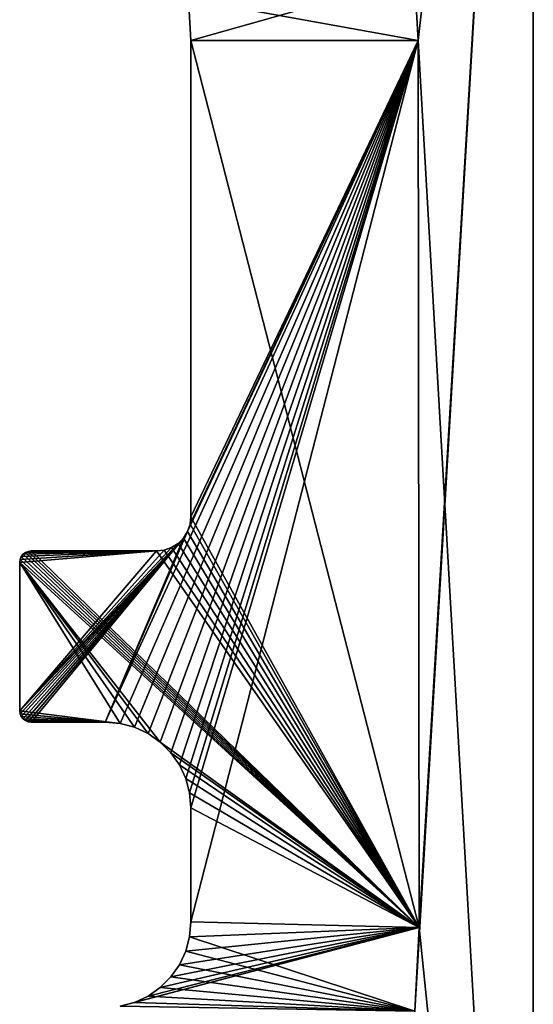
# Model space of a CAD drawing. Header units: millimetres. Extents: x 94.7 to 114.7, y -1235.4 to -1202.9.
# Tile 11 of 23: x 110.2 to 114.7, y -1225.3 to -1216.7. Entities that reach past the tile are written whole.
import ezdxf

# ---------------------------------------------------------------- set-up
doc = ezdxf.new("R2010")
doc.units = ezdxf.units.MM
doc.header["$LTSCALE"] = 65.185185
for name, color, linetype in [('1', 7, 'CONTINUOUS'), ('10', 7, 'CONTINUOUS'), ('11', 7, 'CONTINUOUS'), ('14', 7, 'CONTINUOUS'), ('15', 7, 'CONTINUOUS'), ('16', 7, 'CONTINUOUS'), ('2', 7, 'CONTINUOUS'), ('21', 7, 'CONTINUOUS'), ('22', 7, 'CONTINUOUS'), ('24', 7, 'CONTINUOUS'), ('4', 7, 'CONTINUOUS')]:
    doc.layers.add(name, color=color, linetype=linetype)

msp = doc.modelspace()

# ---------------------------------------------------------------- linework, layer by layer
at = {"layer": '1', "linetype": 'Continuous'}
for points in [[(113.6447, -1216.3276, 2055.5234), (114.6855, -1207.9051, 2055.5234), (113.676, -1216.8824, 2055.5234), (113.6447, -1216.3276, 2055.5234)], [(114.6855, -1234.4051, 2055.5234), (113.676, -1216.8824, 2055.5234), (114.6855, -1207.9051, 2055.5234), (114.6855, -1234.4051, 2055.5234)], [(113.676, -1216.8824, 2055.5234), (114.6855, -1234.4051, 2055.5234), (113.6855, -1224.6551, 2055.5234), (113.676, -1216.8824, 2055.5234)], [(113.6855, -1224.6551, 2055.5234), (114.6855, -1234.4051, 2055.5234), (113.6465, -1225.3878, 2055.5234), (113.6855, -1224.6551, 2055.5234)]]:
    msp.add_3dface(points, dxfattribs=at)
at = {"layer": '10', "linetype": 'Continuous'}
for points in [[(111.6855, -1216.8824, 2817.2234), (113.6447, -1216.3276, 2817.2234), (111.6635, -1216.5197, 2817.2234), (111.6855, -1216.8824, 2817.2234)], [(113.676, -1216.8824, 2817.2234), (113.6447, -1216.3276, 2817.2234), (111.6855, -1216.8824, 2817.2234), (113.676, -1216.8824, 2817.2234)], [(111.0657, -1222.8665, 2817.2234), (113.676, -1216.8824, 2817.2234), (110.9355, -1222.8551, 2817.2234), (111.0657, -1222.8665, 2817.2234)], [(110.9355, -1222.8551, 2817.2234), (113.676, -1216.8824, 2817.2234), (111.6558, -1221.1853, 2817.2234), (110.9355, -1222.8551, 2817.2234)], [(111.192, -1222.9003, 2817.2234), (113.676, -1216.8824, 2817.2234), (111.0657, -1222.8665, 2817.2234), (111.192, -1222.9003, 2817.2234)], [(111.3105, -1222.9556, 2817.2234), (113.676, -1216.8824, 2817.2234), (111.192, -1222.9003, 2817.2234), (111.3105, -1222.9556, 2817.2234)], [(111.4176, -1223.0306, 2817.2234), (113.676, -1216.8824, 2817.2234), (111.3105, -1222.9556, 2817.2234), (111.4176, -1223.0306, 2817.2234)], [(111.51, -1223.123, 2817.2234), (113.676, -1216.8824, 2817.2234), (111.4176, -1223.0306, 2817.2234), (111.51, -1223.123, 2817.2234)], [(111.585, -1223.2301, 2817.2234), (113.676, -1216.8824, 2817.2234), (111.51, -1223.123, 2817.2234), (111.585, -1223.2301, 2817.2234)], [(111.6403, -1223.3486, 2817.2234), (113.676, -1216.8824, 2817.2234), (111.585, -1223.2301, 2817.2234), (111.6403, -1223.3486, 2817.2234)], [(111.6741, -1223.4749, 2817.2234), (113.676, -1216.8824, 2817.2234), (111.6403, -1223.3486, 2817.2234), (111.6741, -1223.4749, 2817.2234)], [(111.6558, -1221.1853, 2817.2234), (113.676, -1216.8824, 2817.2234), (111.678, -1221.1219, 2817.2234), (111.6558, -1221.1853, 2817.2234)], [(111.6855, -1223.6051, 2817.2234), (113.676, -1216.8824, 2817.2234), (111.6741, -1223.4749, 2817.2234), (111.6855, -1223.6051, 2817.2234)], [(111.678, -1221.1219, 2817.2234), (113.676, -1216.8824, 2817.2234), (111.6855, -1221.0551, 2817.2234), (111.678, -1221.1219, 2817.2234)], [(113.6855, -1224.6551, 2817.2234), (113.676, -1216.8824, 2817.2234), (111.6855, -1224.6051, 2817.2234), (113.6855, -1224.6551, 2817.2234)], [(111.6855, -1224.6051, 2817.2234), (113.676, -1216.8824, 2817.2234), (111.6855, -1223.6051, 2817.2234), (111.6855, -1224.6051, 2817.2234)], [(111.6855, -1221.0551, 2817.2234), (113.676, -1216.8824, 2817.2234), (111.6855, -1216.8824, 2817.2234), (111.6855, -1221.0551, 2817.2234)], [(111.62, -1221.2422, 2817.2234), (110.9355, -1222.8551, 2817.2234), (111.6558, -1221.1853, 2817.2234), (111.62, -1221.2422, 2817.2234)], [(111.5725, -1221.2897, 2817.2234), (110.1855, -1222.7551, 2817.2234), (111.62, -1221.2422, 2817.2234), (111.5725, -1221.2897, 2817.2234)], [(110.1855, -1222.7551, 2817.2234), (110.1889, -1222.781, 2817.2234), (111.62, -1221.2422, 2817.2234), (110.1855, -1222.7551, 2817.2234)], [(111.5157, -1221.3254, 2817.2234), (110.1855, -1222.7551, 2817.2234), (111.5725, -1221.2897, 2817.2234), (111.5157, -1221.3254, 2817.2234)], [(110.1889, -1222.781, 2817.2234), (110.1989, -1222.8051, 2817.2234), (111.62, -1221.2422, 2817.2234), (110.1889, -1222.781, 2817.2234)], [(110.1989, -1222.8051, 2817.2234), (110.2148, -1222.8258, 2817.2234), (111.62, -1221.2422, 2817.2234), (110.1989, -1222.8051, 2817.2234)], [(110.2148, -1222.8258, 2817.2234), (110.2355, -1222.8417, 2817.2234), (111.62, -1221.2422, 2817.2234), (110.2148, -1222.8258, 2817.2234)], [(110.2355, -1222.8417, 2817.2234), (110.2596, -1222.8517, 2817.2234), (111.62, -1221.2422, 2817.2234), (110.2355, -1222.8417, 2817.2234)], [(110.2596, -1222.8517, 2817.2234), (110.2855, -1222.8551, 2817.2234), (111.62, -1221.2422, 2817.2234), (110.2596, -1222.8517, 2817.2234)], [(110.2855, -1222.8551, 2817.2234), (110.9355, -1222.8551, 2817.2234), (111.62, -1221.2422, 2817.2234), (110.2855, -1222.8551, 2817.2234)], [(111.4523, -1221.3476, 2817.2234), (110.1855, -1222.7551, 2817.2234), (111.5157, -1221.3254, 2817.2234), (111.4523, -1221.3476, 2817.2234)], [(111.3855, -1221.3551, 2817.2234), (110.1855, -1222.7551, 2817.2234), (111.4523, -1221.3476, 2817.2234), (111.3855, -1221.3551, 2817.2234)], [(110.1889, -1221.4292, 2817.2234), (110.1855, -1221.4551, 2817.2234), (111.3855, -1221.3551, 2817.2234), (110.1889, -1221.4292, 2817.2234)], [(110.1855, -1221.4551, 2817.2234), (110.1855, -1222.7551, 2817.2234), (111.3855, -1221.3551, 2817.2234), (110.1855, -1221.4551, 2817.2234)], [(110.1989, -1221.4051, 2817.2234), (110.1889, -1221.4292, 2817.2234), (111.3855, -1221.3551, 2817.2234), (110.1989, -1221.4051, 2817.2234)], [(110.2148, -1221.3844, 2817.2234), (110.1989, -1221.4051, 2817.2234), (111.3855, -1221.3551, 2817.2234), (110.2148, -1221.3844, 2817.2234)], [(110.2355, -1221.3685, 2817.2234), (110.2148, -1221.3844, 2817.2234), (111.3855, -1221.3551, 2817.2234), (110.2355, -1221.3685, 2817.2234)], [(110.2596, -1221.3585, 2817.2234), (110.2355, -1221.3685, 2817.2234), (111.3855, -1221.3551, 2817.2234), (110.2596, -1221.3585, 2817.2234)], [(110.2855, -1221.3551, 2817.2234), (110.2596, -1221.3585, 2817.2234), (111.3855, -1221.3551, 2817.2234), (110.2855, -1221.3551, 2817.2234)], [(113.6465, -1225.3878, 2817.2234), (113.6855, -1224.6551, 2817.2234), (111.0657, -1225.3437, 2817.2234), (113.6465, -1225.3878, 2817.2234)], [(111.0657, -1225.3437, 2817.2234), (113.6855, -1224.6551, 2817.2234), (111.192, -1225.3099, 2817.2234), (111.0657, -1225.3437, 2817.2234)], [(111.192, -1225.3099, 2817.2234), (113.6855, -1224.6551, 2817.2234), (111.3105, -1225.2546, 2817.2234), (111.192, -1225.3099, 2817.2234)], [(111.3105, -1225.2546, 2817.2234), (113.6855, -1224.6551, 2817.2234), (111.4176, -1225.1796, 2817.2234), (111.3105, -1225.2546, 2817.2234)], [(111.4176, -1225.1796, 2817.2234), (113.6855, -1224.6551, 2817.2234), (111.51, -1225.0872, 2817.2234), (111.4176, -1225.1796, 2817.2234)], [(111.51, -1225.0872, 2817.2234), (113.6855, -1224.6551, 2817.2234), (111.585, -1224.9801, 2817.2234), (111.51, -1225.0872, 2817.2234)], [(111.585, -1224.9801, 2817.2234), (113.6855, -1224.6551, 2817.2234), (111.6403, -1224.8616, 2817.2234), (111.585, -1224.9801, 2817.2234)], [(111.6403, -1224.8616, 2817.2234), (113.6855, -1224.6551, 2817.2234), (111.6741, -1224.7353, 2817.2234), (111.6403, -1224.8616, 2817.2234)], [(111.6741, -1224.7353, 2817.2234), (113.6855, -1224.6551, 2817.2234), (111.6855, -1224.6051, 2817.2234), (111.6741, -1224.7353, 2817.2234)]]:
    msp.add_3dface(points, dxfattribs=at)
at = {"layer": '11', "linetype": 'Continuous'}
for points in [[(113.6447, -1216.3276, 2056.8234), (113.676, -1216.8824, 2056.8234), (111.6635, -1216.5197, 2056.8234), (113.6447, -1216.3276, 2056.8234)], [(111.6635, -1216.5197, 2056.8234), (113.676, -1216.8824, 2056.8234), (111.6855, -1216.8824, 2056.8234), (111.6635, -1216.5197, 2056.8234)], [(113.676, -1216.8824, 2056.8234), (113.6855, -1224.6551, 2056.8234), (111.6855, -1216.8824, 2056.8234), (113.676, -1216.8824, 2056.8234)], [(111.6855, -1216.8824, 2056.8234), (113.6855, -1224.6551, 2056.8234), (111.6855, -1221.0551, 2056.8234), (111.6855, -1216.8824, 2056.8234)], [(111.6855, -1221.0551, 2056.8234), (113.6855, -1224.6551, 2056.8234), (111.678, -1221.1219, 2056.8234), (111.6855, -1221.0551, 2056.8234)], [(111.678, -1221.1219, 2056.8234), (113.6855, -1224.6551, 2056.8234), (111.6558, -1221.1853, 2056.8234), (111.678, -1221.1219, 2056.8234)], [(111.6558, -1221.1853, 2056.8234), (113.6855, -1224.6551, 2056.8234), (111.62, -1221.2422, 2056.8234), (111.6558, -1221.1853, 2056.8234)], [(111.5725, -1221.2897, 2056.8234), (113.6855, -1224.6551, 2056.8234), (111.5157, -1221.3254, 2056.8234), (111.5725, -1221.2897, 2056.8234)], [(111.62, -1221.2422, 2056.8234), (113.6855, -1224.6551, 2056.8234), (111.5725, -1221.2897, 2056.8234), (111.62, -1221.2422, 2056.8234)], [(110.1989, -1221.4051, 2056.8234), (113.6855, -1224.6551, 2056.8234), (110.1889, -1221.4292, 2056.8234), (110.1989, -1221.4051, 2056.8234)], [(110.2148, -1221.3844, 2056.8234), (113.6855, -1224.6551, 2056.8234), (110.1989, -1221.4051, 2056.8234), (110.2148, -1221.3844, 2056.8234)], [(110.2355, -1221.3685, 2056.8234), (113.6855, -1224.6551, 2056.8234), (110.2148, -1221.3844, 2056.8234), (110.2355, -1221.3685, 2056.8234)], [(110.2596, -1221.3585, 2056.8234), (113.6855, -1224.6551, 2056.8234), (110.2355, -1221.3685, 2056.8234), (110.2596, -1221.3585, 2056.8234)], [(110.2855, -1221.3551, 2056.8234), (113.6855, -1224.6551, 2056.8234), (110.2596, -1221.3585, 2056.8234), (110.2855, -1221.3551, 2056.8234)], [(111.3855, -1221.3551, 2056.8234), (113.6855, -1224.6551, 2056.8234), (110.2855, -1221.3551, 2056.8234), (111.3855, -1221.3551, 2056.8234)], [(111.4523, -1221.3476, 2056.8234), (113.6855, -1224.6551, 2056.8234), (111.3855, -1221.3551, 2056.8234), (111.4523, -1221.3476, 2056.8234)], [(111.5157, -1221.3254, 2056.8234), (113.6855, -1224.6551, 2056.8234), (111.4523, -1221.3476, 2056.8234), (111.5157, -1221.3254, 2056.8234)], [(110.1889, -1221.4292, 2056.8234), (113.6855, -1224.6551, 2056.8234), (110.1855, -1221.4551, 2056.8234), (110.1889, -1221.4292, 2056.8234)], [(110.1855, -1221.4551, 2056.8234), (113.6855, -1224.6551, 2056.8234), (111.4176, -1223.0306, 2056.8234), (110.1855, -1221.4551, 2056.8234)], [(111.0657, -1222.8665, 2056.8234), (110.1855, -1221.4551, 2056.8234), (111.192, -1222.9003, 2056.8234), (111.0657, -1222.8665, 2056.8234)], [(111.192, -1222.9003, 2056.8234), (110.1855, -1221.4551, 2056.8234), (111.3105, -1222.9556, 2056.8234), (111.192, -1222.9003, 2056.8234)], [(111.3105, -1222.9556, 2056.8234), (110.1855, -1221.4551, 2056.8234), (111.4176, -1223.0306, 2056.8234), (111.3105, -1222.9556, 2056.8234)], [(110.1855, -1222.7551, 2056.8234), (110.1855, -1221.4551, 2056.8234), (111.0657, -1222.8665, 2056.8234), (110.1855, -1222.7551, 2056.8234)], [(110.1889, -1222.781, 2056.8234), (110.1855, -1222.7551, 2056.8234), (111.0657, -1222.8665, 2056.8234), (110.1889, -1222.781, 2056.8234)], [(110.1989, -1222.8051, 2056.8234), (110.1889, -1222.781, 2056.8234), (110.9355, -1222.8551, 2056.8234), (110.1989, -1222.8051, 2056.8234)], [(110.9355, -1222.8551, 2056.8234), (110.1889, -1222.781, 2056.8234), (111.0657, -1222.8665, 2056.8234), (110.9355, -1222.8551, 2056.8234)], [(110.2148, -1222.8258, 2056.8234), (110.1989, -1222.8051, 2056.8234), (110.9355, -1222.8551, 2056.8234), (110.2148, -1222.8258, 2056.8234)], [(110.2355, -1222.8417, 2056.8234), (110.2148, -1222.8258, 2056.8234), (110.9355, -1222.8551, 2056.8234), (110.2355, -1222.8417, 2056.8234)], [(110.2596, -1222.8517, 2056.8234), (110.2355, -1222.8417, 2056.8234), (110.9355, -1222.8551, 2056.8234), (110.2596, -1222.8517, 2056.8234)], [(110.2855, -1222.8551, 2056.8234), (110.2596, -1222.8517, 2056.8234), (110.9355, -1222.8551, 2056.8234), (110.2855, -1222.8551, 2056.8234)], [(111.4176, -1223.0306, 2056.8234), (113.6855, -1224.6551, 2056.8234), (111.51, -1223.123, 2056.8234), (111.4176, -1223.0306, 2056.8234)], [(111.51, -1223.123, 2056.8234), (113.6855, -1224.6551, 2056.8234), (111.585, -1223.2301, 2056.8234), (111.51, -1223.123, 2056.8234)], [(111.585, -1223.2301, 2056.8234), (113.6855, -1224.6551, 2056.8234), (111.6403, -1223.3486, 2056.8234), (111.585, -1223.2301, 2056.8234)], [(111.6403, -1223.3486, 2056.8234), (113.6855, -1224.6551, 2056.8234), (111.6741, -1223.4749, 2056.8234), (111.6403, -1223.3486, 2056.8234)], [(111.6741, -1223.4749, 2056.8234), (113.6855, -1224.6551, 2056.8234), (111.6855, -1223.6051, 2056.8234), (111.6741, -1223.4749, 2056.8234)], [(111.6855, -1223.6051, 2056.8234), (113.6855, -1224.6551, 2056.8234), (111.6855, -1224.6051, 2056.8234), (111.6855, -1223.6051, 2056.8234)], [(111.6855, -1224.6051, 2056.8234), (113.6855, -1224.6551, 2056.8234), (111.6741, -1224.7353, 2056.8234), (111.6855, -1224.6051, 2056.8234)], [(113.6855, -1224.6551, 2056.8234), (113.6465, -1225.3878, 2056.8234), (111.6741, -1224.7353, 2056.8234), (113.6855, -1224.6551, 2056.8234)], [(111.6741, -1224.7353, 2056.8234), (113.6465, -1225.3878, 2056.8234), (111.6403, -1224.8616, 2056.8234), (111.6741, -1224.7353, 2056.8234)], [(111.6403, -1224.8616, 2056.8234), (113.6465, -1225.3878, 2056.8234), (111.585, -1224.9801, 2056.8234), (111.6403, -1224.8616, 2056.8234)], [(111.585, -1224.9801, 2056.8234), (113.6465, -1225.3878, 2056.8234), (111.51, -1225.0872, 2056.8234), (111.585, -1224.9801, 2056.8234)], [(111.51, -1225.0872, 2056.8234), (113.6465, -1225.3878, 2056.8234), (111.4176, -1225.1796, 2056.8234), (111.51, -1225.0872, 2056.8234)], [(111.4176, -1225.1796, 2056.8234), (113.6465, -1225.3878, 2056.8234), (111.3105, -1225.2546, 2056.8234), (111.4176, -1225.1796, 2056.8234)], [(111.3105, -1225.2546, 2056.8234), (113.6465, -1225.3878, 2056.8234), (111.192, -1225.3099, 2056.8234), (111.3105, -1225.2546, 2056.8234)], [(111.192, -1225.3099, 2056.8234), (113.6465, -1225.3878, 2056.8234), (111.0657, -1225.3437, 2056.8234), (111.192, -1225.3099, 2056.8234)]]:
    msp.add_3dface(points, dxfattribs=at)
at = {"layer": '14', "linetype": 'Continuous'}
for points in [[(110.9355, -1222.8551, 2817.2234), (110.9355, -1222.8551, 2056.8234), (111.0657, -1222.8665, 2056.8234), (110.9355, -1222.8551, 2817.2234)], [(111.0657, -1222.8665, 2817.2234), (110.9355, -1222.8551, 2817.2234), (111.0657, -1222.8665, 2056.8234), (111.0657, -1222.8665, 2817.2234)], [(111.0657, -1222.8665, 2817.2234), (111.0657, -1222.8665, 2056.8234), (111.192, -1222.9003, 2056.8234), (111.0657, -1222.8665, 2817.2234)], [(111.192, -1222.9003, 2817.2234), (111.0657, -1222.8665, 2817.2234), (111.192, -1222.9003, 2056.8234), (111.192, -1222.9003, 2817.2234)], [(111.192, -1222.9003, 2817.2234), (111.192, -1222.9003, 2056.8234), (111.3105, -1222.9556, 2056.8234), (111.192, -1222.9003, 2817.2234)], [(111.3105, -1222.9556, 2817.2234), (111.192, -1222.9003, 2817.2234), (111.3105, -1222.9556, 2056.8234), (111.3105, -1222.9556, 2817.2234)], [(111.3105, -1222.9556, 2817.2234), (111.3105, -1222.9556, 2056.8234), (111.4176, -1223.0306, 2056.8234), (111.3105, -1222.9556, 2817.2234)], [(111.4176, -1223.0306, 2817.2234), (111.3105, -1222.9556, 2817.2234), (111.4176, -1223.0306, 2056.8234), (111.4176, -1223.0306, 2817.2234)], [(111.51, -1223.123, 2817.2234), (111.4176, -1223.0306, 2817.2234), (111.51, -1223.123, 2056.8234), (111.51, -1223.123, 2817.2234)], [(111.4176, -1223.0306, 2817.2234), (111.4176, -1223.0306, 2056.8234), (111.51, -1223.123, 2056.8234), (111.4176, -1223.0306, 2817.2234)], [(111.585, -1223.2301, 2817.2234), (111.51, -1223.123, 2817.2234), (111.585, -1223.2301, 2056.8234), (111.585, -1223.2301, 2817.2234)], [(111.51, -1223.123, 2817.2234), (111.51, -1223.123, 2056.8234), (111.585, -1223.2301, 2056.8234), (111.51, -1223.123, 2817.2234)], [(111.585, -1223.2301, 2817.2234), (111.585, -1223.2301, 2056.8234), (111.6403, -1223.3486, 2056.8234), (111.585, -1223.2301, 2817.2234)], [(111.6403, -1223.3486, 2817.2234), (111.585, -1223.2301, 2817.2234), (111.6403, -1223.3486, 2056.8234), (111.6403, -1223.3486, 2817.2234)], [(111.6403, -1223.3486, 2817.2234), (111.6403, -1223.3486, 2056.8234), (111.6741, -1223.4749, 2056.8234), (111.6403, -1223.3486, 2817.2234)], [(111.6741, -1223.4749, 2817.2234), (111.6403, -1223.3486, 2817.2234), (111.6741, -1223.4749, 2056.8234), (111.6741, -1223.4749, 2817.2234)], [(111.6741, -1223.4749, 2817.2234), (111.6741, -1223.4749, 2056.8234), (111.6855, -1223.6051, 2056.8234), (111.6741, -1223.4749, 2817.2234)], [(111.6855, -1223.6051, 2817.2234), (111.6741, -1223.4749, 2817.2234), (111.6855, -1223.6051, 2056.8234), (111.6855, -1223.6051, 2817.2234)]]:
    msp.add_3dface(points, dxfattribs=at)
at = {"layer": '15', "linetype": 'Continuous'}
for points in [[(111.6855, -1221.0551, 2817.2234), (111.6855, -1216.8824, 2817.2234), (111.6855, -1216.8824, 2056.8234), (111.6855, -1221.0551, 2817.2234)], [(111.6855, -1221.0551, 2817.2234), (111.6855, -1216.8824, 2056.8234), (111.6855, -1221.0551, 2056.8234), (111.6855, -1221.0551, 2817.2234)]]:
    msp.add_3dface(points, dxfattribs=at)
at = {"layer": '16', "linetype": 'Continuous'}
for points in [[(111.6855, -1216.8824, 2817.2234), (111.6635, -1216.5197, 2817.2234), (111.6855, -1216.8824, 2056.8234), (111.6855, -1216.8824, 2817.2234)], [(111.6635, -1216.5197, 2817.2234), (111.6635, -1216.5197, 2056.8234), (111.6855, -1216.8824, 2056.8234), (111.6635, -1216.5197, 2817.2234)]]:
    msp.add_3dface(points, dxfattribs=at)
at = {"layer": '2', "linetype": 'Continuous'}
for points in [[(113.6447, -1216.3276, 2818.5234), (113.676, -1216.8824, 2818.5234), (114.6855, -1207.9051, 2818.5234), (113.6447, -1216.3276, 2818.5234)], [(113.6855, -1224.6551, 2818.5234), (113.6465, -1225.3878, 2818.5234), (114.6855, -1207.9051, 2818.5234), (113.6855, -1224.6551, 2818.5234)], [(114.6855, -1207.9051, 2818.5234), (113.6465, -1225.3878, 2818.5234), (114.6855, -1234.4051, 2818.5234), (114.6855, -1207.9051, 2818.5234)], [(113.676, -1216.8824, 2818.5234), (113.6855, -1224.6551, 2818.5234), (114.6855, -1207.9051, 2818.5234), (113.676, -1216.8824, 2818.5234)]]:
    msp.add_3dface(points, dxfattribs=at)
at = {"layer": '21', "linetype": 'Continuous'}
for points in [[(110.2855, -1221.3551, 2817.2234), (111.3855, -1221.3551, 2817.2234), (111.3855, -1221.3551, 2056.8234), (110.2855, -1221.3551, 2817.2234)], [(110.2855, -1221.3551, 2817.2234), (111.3855, -1221.3551, 2056.8234), (110.2855, -1221.3551, 2056.8234), (110.2855, -1221.3551, 2817.2234)]]:
    msp.add_3dface(points, dxfattribs=at)
at = {"layer": '22', "linetype": 'Continuous'}
for points in [[(111.6855, -1221.0551, 2817.2234), (111.6855, -1221.0551, 2056.8234), (111.678, -1221.1219, 2056.8234), (111.6855, -1221.0551, 2817.2234)], [(111.678, -1221.1219, 2817.2234), (111.6855, -1221.0551, 2817.2234), (111.678, -1221.1219, 2056.8234), (111.678, -1221.1219, 2817.2234)], [(111.678, -1221.1219, 2817.2234), (111.678, -1221.1219, 2056.8234), (111.6558, -1221.1853, 2056.8234), (111.678, -1221.1219, 2817.2234)], [(111.6558, -1221.1853, 2817.2234), (111.678, -1221.1219, 2817.2234), (111.6558, -1221.1853, 2056.8234), (111.6558, -1221.1853, 2817.2234)], [(111.6558, -1221.1853, 2817.2234), (111.6558, -1221.1853, 2056.8234), (111.62, -1221.2422, 2056.8234), (111.6558, -1221.1853, 2817.2234)], [(111.62, -1221.2422, 2817.2234), (111.6558, -1221.1853, 2817.2234), (111.62, -1221.2422, 2056.8234), (111.62, -1221.2422, 2817.2234)], [(111.5725, -1221.2897, 2817.2234), (111.5725, -1221.2897, 2056.8234), (111.5157, -1221.3254, 2056.8234), (111.5725, -1221.2897, 2817.2234)], [(111.5157, -1221.3254, 2817.2234), (111.5725, -1221.2897, 2817.2234), (111.5157, -1221.3254, 2056.8234), (111.5157, -1221.3254, 2817.2234)], [(111.62, -1221.2422, 2817.2234), (111.62, -1221.2422, 2056.8234), (111.5725, -1221.2897, 2056.8234), (111.62, -1221.2422, 2817.2234)], [(111.5725, -1221.2897, 2817.2234), (111.62, -1221.2422, 2817.2234), (111.5725, -1221.2897, 2056.8234), (111.5725, -1221.2897, 2817.2234)], [(111.3855, -1221.3551, 2817.2234), (111.4523, -1221.3476, 2817.2234), (111.3855, -1221.3551, 2056.8234), (111.3855, -1221.3551, 2817.2234)], [(111.4523, -1221.3476, 2817.2234), (111.4523, -1221.3476, 2056.8234), (111.3855, -1221.3551, 2056.8234), (111.4523, -1221.3476, 2817.2234)], [(111.4523, -1221.3476, 2817.2234), (111.5157, -1221.3254, 2817.2234), (111.4523, -1221.3476, 2056.8234), (111.4523, -1221.3476, 2817.2234)], [(111.5157, -1221.3254, 2817.2234), (111.5157, -1221.3254, 2056.8234), (111.4523, -1221.3476, 2056.8234), (111.5157, -1221.3254, 2817.2234)]]:
    msp.add_3dface(points, dxfattribs=at)
at = {"layer": '24', "linetype": 'Continuous'}
for points in [[(110.1855, -1222.7551, 2817.2234), (110.1855, -1221.4551, 2056.8234), (110.1855, -1222.7551, 2056.8234), (110.1855, -1222.7551, 2817.2234)], [(110.1855, -1222.7551, 2817.2234), (110.1855, -1221.4551, 2817.2234), (110.1855, -1221.4551, 2056.8234), (110.1855, -1222.7551, 2817.2234)]]:
    msp.add_3dface(points, dxfattribs=at)
at = {"layer": '4', "linetype": 'Continuous'}
for points in [[(114.6855, -1234.4051, 2055.5234), (114.6855, -1207.9051, 2055.5234), (114.6855, -1202.9051, 2821.0234), (114.6855, -1234.4051, 2055.5234)], [(114.6855, -1207.9051, 2818.5234), (114.6855, -1234.4051, 2055.5234), (114.6855, -1202.9051, 2821.0234), (114.6855, -1207.9051, 2818.5234)], [(114.6855, -1234.4051, 2055.5234), (114.6855, -1207.9051, 2818.5234), (114.6855, -1234.4051, 2818.5234), (114.6855, -1234.4051, 2055.5234)]]:
    msp.add_3dface(points, dxfattribs=at)

doc.saveas('drawing.dxf')
